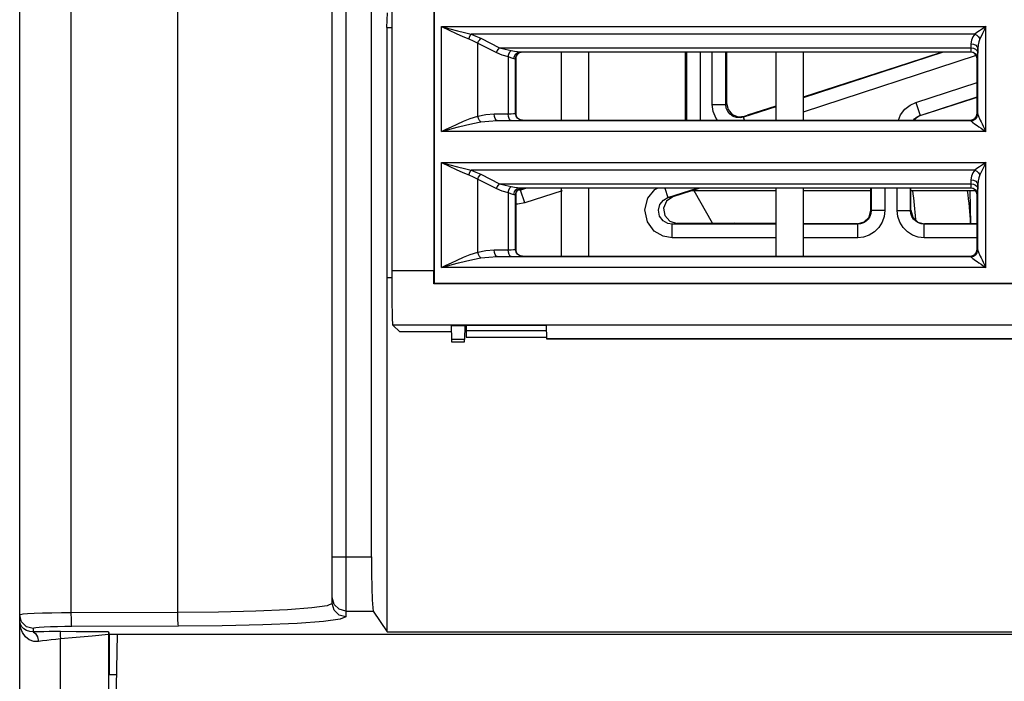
# Model space of a CAD drawing. Header units: millimetres. Extents: x 0 to 450, y 0 to 500.
# Tile 29 of 46: x 183 to 219, y 394 to 418. Entities that reach past the tile are written whole.
import ezdxf

# ---------------------------------------------------------------- set-up
doc = ezdxf.new("R2010")
doc.units = ezdxf.units.MM
doc.header["$LTSCALE"] = 32.592593
doc.layers.get('0').update_dxf_attribs({"linetype": 'CONTINUOUS'})

msp = doc.modelspace()

# ---------------------------------------------------------------- linework, layer by layer
at = {"color": 7, "linetype": 'CONTINUOUS'}
for p, q in [((182.738, 371.517), (182.738, 469.517)), ((184.634, 396.295), (184.634, 469.517)), ((188.552, 396.306), (188.552, 466.017)), ((194.238, 396.646), (194.238, 430.632)), ((196.436, 408.882), (196.436, 430.417)), ((194.738, 429.872), (194.738, 396.147)), ((195.68, 398.358), (195.68, 429.892)), ((197.967, 429.838), (197.967, 408.882)), ((197.988, 429.817), (197.988, 408.417)), ((196.238, 417.823), (196.263, 418.358)), ((196.238, 417.823), (196.238, 408.617)), ((196.238, 417.823), (196.436, 417.823)), ((198.258, 413.996), (198.258, 417.858)), ((198.258, 417.858), (198.541, 417.722)), ((198.258, 417.858), (218.281, 417.858)), ((198.258, 417.858), (198.564, 417.774)), ((198.541, 417.722), (198.8, 417.6)), ((198.564, 417.774), (198.845, 417.699)), ((198.845, 417.699), (199.104, 417.634)), ((199.104, 417.634), (199.342, 417.578)), ((217.951, 417.635), (217.868, 417.578)), ((218.047, 417.701), (217.951, 417.635)), ((218.157, 417.775), (218.047, 417.701)), ((218.214, 417.724), (218.153, 417.603)), ((218.281, 417.858), (218.157, 417.775)), ((218.281, 417.858), (218.214, 417.724)), ((218.281, 413.996), (218.281, 417.858)), ((198.8, 417.6), (199.039, 417.493)), ((199.039, 417.493), (199.259, 417.403)), ((199.259, 417.403), (199.283, 417.468)), ((199.259, 417.403), (199.425, 417.332)), ((199.283, 417.468), (199.312, 417.528)), ((199.312, 417.528), (199.342, 417.578)), ((199.342, 417.578), (199.522, 417.507)), ((217.868, 417.578), (199.342, 417.578)), ((199.425, 417.332), (199.59, 417.248)), ((199.522, 417.507), (199.701, 417.424)), ((199.59, 417.248), (199.621, 417.314)), ((199.621, 417.314), (199.659, 417.374)), ((199.659, 417.374), (199.701, 417.424)), ((199.701, 417.424), (200.387, 417.077)), ((217.75, 417.353), (217.731, 417.218)), ((217.797, 417.474), (217.75, 417.353)), ((217.868, 417.578), (217.797, 417.474)), ((217.868, 417.578), (217.943, 417.534)), ((217.943, 417.534), (218.009, 417.473)), ((218.017, 417.299), (217.991, 417.178)), ((218.009, 417.473), (218.056, 417.403)), ((218.056, 417.403), (218.017, 417.299)), ((218.101, 417.496), (218.056, 417.403)), ((218.153, 417.603), (218.101, 417.496)), ((199.59, 414.566), (199.59, 417.248)), ((199.59, 417.248), (200.276, 416.902)), ((200.276, 416.902), (200.308, 416.968)), ((200.276, 416.902), (200.48, 416.816)), ((200.308, 416.968), (200.346, 417.028)), ((200.346, 417.028), (200.387, 417.077)), ((200.387, 417.077), (217.729, 417.077)), ((200.387, 417.077), (200.591, 417.02)), ((200.591, 417.02), (200.816, 416.976)), ((200.731, 416.844), (200.77, 416.923)), ((200.77, 416.923), (200.816, 416.976)), ((200.816, 416.976), (200.944, 416.955)), ((200.944, 416.955), (201.055, 416.936)), ((200.986, 416.854), (201.056, 416.908)), ((201.055, 416.936), (201.14, 416.928)), ((201.056, 416.908), (201.14, 416.928)), ((201.056, 416.849), (201.137, 416.903)), ((201.142, 416.898), (201.099, 416.874)), ((201.137, 416.903), (201.233, 416.922)), ((201.14, 416.928), (217.72, 416.928)), ((201.14, 416.928), (201.208, 416.925)), ((201.189, 416.912), (201.142, 416.898)), ((201.238, 416.917), (201.189, 416.912)), ((201.208, 416.925), (201.233, 416.922)), ((201.233, 416.922), (201.238, 416.917)), ((217.708, 416.917), (201.238, 416.917)), ((202.658, 416.917), (202.658, 414.417)), ((203.658, 416.917), (203.658, 414.417)), ((207.236, 414.417), (207.236, 416.917)), ((207.265, 416.917), (207.265, 414.417)), ((207.764, 416.917), (207.764, 414.417)), ((208.212, 414.996), (208.212, 416.917)), ((208.712, 414.996), (208.712, 416.917)), ((208.74, 416.917), (208.74, 415.035)), ((210.558, 416.917), (210.558, 414.417)), ((216.71, 416.917), (211.558, 415.236)), ((211.558, 416.917), (211.558, 414.417)), ((216.674, 416.917), (215.397, 416.498)), ((217.72, 416.928), (217.708, 416.917)), ((217.757, 416.912), (217.708, 416.917)), ((217.721, 416.933), (217.72, 416.928)), ((217.72, 416.928), (217.815, 416.909)), ((217.723, 416.946), (217.721, 416.933)), ((217.724, 416.968), (217.723, 416.946)), ((217.726, 416.999), (217.724, 416.968)), ((217.727, 417.036), (217.726, 416.999)), ((217.729, 417.077), (217.727, 417.036)), ((217.731, 417.218), (217.729, 417.077)), ((217.729, 417.077), (217.824, 417.063)), ((217.731, 417.218), (217.826, 417.204)), ((217.804, 416.898), (217.757, 416.912)), ((217.847, 416.875), (217.804, 416.898)), ((217.815, 416.909), (217.896, 416.855)), ((217.824, 417.063), (217.904, 417.025)), ((217.826, 417.204), (217.907, 417.166)), ((217.904, 417.025), (217.959, 416.969)), ((217.907, 417.166), (217.961, 417.109)), ((217.959, 416.969), (217.979, 416.902)), ((217.961, 417.109), (217.981, 417.042)), ((217.979, 416.902), (217.977, 416.84)), ((217.981, 417.042), (217.979, 416.902)), ((217.991, 417.178), (217.981, 417.042)), ((217.981, 414.636), (217.981, 417.042)), ((200.48, 416.816), (200.705, 416.751)), ((200.705, 416.751), (200.731, 416.844)), ((200.705, 416.751), (200.705, 414.65)), ((200.705, 416.751), (200.79, 416.718)), ((200.79, 416.718), (200.864, 416.69)), ((200.864, 416.69), (200.921, 416.678)), ((200.921, 416.678), (200.938, 416.773)), ((200.921, 416.678), (200.966, 416.675)), ((200.938, 416.773), (200.986, 416.854)), ((200.966, 416.675), (200.983, 416.672)), ((200.983, 416.672), (201.002, 416.768)), ((200.983, 414.662), (200.983, 416.672)), ((200.983, 416.672), (200.988, 416.667)), ((200.993, 416.715), (200.988, 416.667)), ((200.988, 416.667), (200.988, 414.667)), ((201.007, 416.762), (200.993, 416.715)), ((201.002, 416.768), (201.056, 416.849)), ((201.03, 416.805), (201.007, 416.762)), ((201.061, 416.843), (201.03, 416.805)), ((201.099, 416.874), (201.061, 416.843)), ((217.919, 416.786), (211.558, 414.71)), ((217.885, 416.844), (217.847, 416.875)), ((217.916, 416.806), (217.885, 416.844)), ((217.896, 416.855), (217.95, 416.774)), ((217.939, 416.763), (217.916, 416.806)), ((217.953, 416.716), (217.939, 416.763)), ((217.95, 416.774), (217.97, 416.678)), ((217.958, 416.667), (217.953, 416.716)), ((217.97, 416.678), (217.958, 416.667)), ((217.958, 414.667), (217.958, 416.667)), ((217.971, 416.685), (217.97, 416.678)), ((217.973, 416.705), (217.971, 416.685)), ((217.974, 416.739), (217.973, 416.705)), ((217.976, 416.785), (217.974, 416.739)), ((217.977, 416.84), (217.976, 416.785)), ((215.397, 416.498), (212.398, 415.525)), ((212.398, 415.525), (211.558, 415.256)), ((215.702, 415.065), (217.958, 415.802)), ((215.857, 414.59), (217.958, 415.276)), ((215.867, 414.583), (217.809, 415.214)), ((217.809, 415.214), (217.958, 415.262)), ((208.249, 414.727), (208.212, 414.996)), ((208.212, 414.996), (208.712, 414.996)), ((208.358, 414.476), (208.249, 414.727)), ((208.712, 414.996), (208.74, 415.035)), ((208.73, 414.861), (208.712, 414.996)), ((208.785, 414.736), (208.73, 414.861)), ((208.74, 415.035), (208.796, 414.806)), ((208.87, 414.631), (208.785, 414.736)), ((208.796, 414.806), (208.953, 414.626)), ((210.558, 414.91), (209.367, 414.521)), ((210.558, 414.934), (209.506, 414.596)), ((215.141, 414.606), (215.296, 414.813)), ((215.296, 414.813), (215.494, 414.97)), ((215.494, 414.97), (215.702, 415.065)), ((215.702, 415.065), (215.857, 414.59)), ((198.835, 414.27), (199.064, 414.372)), ((199.064, 414.372), (199.314, 414.473)), ((199.314, 414.473), (199.59, 414.566)), ((199.59, 414.566), (199.88, 414.624)), ((199.617, 414.477), (199.59, 414.566)), ((199.656, 414.4), (199.617, 414.477)), ((199.701, 414.347), (199.656, 414.4)), ((199.701, 414.347), (199.991, 414.382)), ((199.88, 414.624), (200.196, 414.646)), ((199.991, 414.382), (200.308, 414.396)), ((200.196, 414.646), (200.705, 414.65)), ((200.205, 414.551), (200.196, 414.646)), ((200.23, 414.47), (200.205, 414.551)), ((200.265, 414.416), (200.23, 414.47)), ((200.308, 414.396), (200.265, 414.416)), ((200.308, 414.396), (200.816, 414.4)), ((200.308, 414.396), (217.729, 414.396)), ((200.705, 414.65), (200.818, 414.652)), ((200.714, 414.555), (200.705, 414.65)), ((200.738, 414.475), (200.714, 414.555)), ((200.774, 414.42), (200.738, 414.475)), ((200.816, 414.4), (200.774, 414.42)), ((200.816, 414.4), (200.985, 414.402)), ((200.818, 414.652), (200.906, 414.655)), ((200.906, 414.655), (200.962, 414.658)), ((200.962, 414.658), (200.983, 414.662)), ((200.983, 414.662), (200.988, 414.667)), ((201.002, 414.566), (200.983, 414.662)), ((200.985, 414.402), (201.117, 414.405)), ((200.988, 414.667), (200.993, 414.618)), ((200.993, 414.618), (201.007, 414.571)), ((201.056, 414.485), (201.002, 414.566)), ((201.007, 414.571), (201.03, 414.528)), ((201.03, 414.528), (201.062, 414.49)), ((201.137, 414.431), (201.056, 414.485)), ((201.062, 414.49), (201.099, 414.459)), ((201.099, 414.459), (201.143, 414.436)), ((201.117, 414.405), (201.201, 414.408)), ((201.233, 414.412), (201.137, 414.431)), ((201.143, 414.436), (201.189, 414.421)), ((201.189, 414.421), (201.238, 414.417)), ((201.201, 414.408), (201.233, 414.412)), ((201.233, 414.412), (201.238, 414.417)), ((201.238, 414.417), (217.708, 414.417)), ((208.406, 414.417), (208.358, 414.476)), ((208.979, 414.554), (208.87, 414.631)), ((208.953, 414.626), (209.166, 414.541)), ((209.106, 414.508), (208.979, 414.554)), ((209.239, 414.497), (209.106, 414.508)), ((209.166, 414.541), (209.395, 414.56)), ((209.367, 414.521), (209.239, 414.497)), ((209.367, 414.521), (209.395, 414.56)), ((209.401, 414.417), (209.367, 414.521)), ((209.395, 414.56), (209.506, 414.596)), ((215.065, 414.417), (215.141, 414.606)), ((215.619, 414.417), (215.654, 414.464)), ((215.687, 414.479), (215.642, 414.417)), ((215.654, 414.464), (215.753, 414.542)), ((215.867, 414.583), (215.687, 414.479)), ((215.753, 414.542), (215.857, 414.59)), ((215.867, 414.583), (215.857, 414.59)), ((217.708, 414.417), (217.757, 414.421)), ((217.708, 414.417), (217.729, 414.396)), ((217.729, 414.396), (217.825, 414.415)), ((217.729, 414.396), (217.73, 414.394)), ((217.73, 414.394), (217.731, 414.39)), ((217.731, 414.39), (217.827, 414.409)), ((217.731, 414.39), (217.736, 414.381)), ((217.736, 414.381), (217.75, 414.366)), ((217.75, 414.366), (217.773, 414.347)), ((217.757, 414.421), (217.804, 414.436)), ((217.804, 414.436), (217.847, 414.459)), ((217.825, 414.415), (217.906, 414.469)), ((217.827, 414.409), (217.908, 414.462)), ((217.847, 414.459), (217.885, 414.49)), ((217.885, 414.49), (217.916, 414.528)), ((217.906, 414.469), (217.96, 414.55)), ((217.908, 414.462), (217.962, 414.542)), ((217.916, 414.528), (217.939, 414.571)), ((217.939, 414.571), (217.953, 414.618)), ((217.953, 414.618), (217.958, 414.667)), ((217.958, 414.667), (217.979, 414.646)), ((217.96, 414.55), (217.979, 414.646)), ((217.962, 414.542), (217.981, 414.636)), ((217.979, 414.646), (217.98, 414.643)), ((217.98, 414.643), (217.981, 414.636)), ((217.981, 414.636), (217.984, 414.621)), ((217.984, 414.621), (217.992, 414.598)), ((217.992, 414.598), (218.004, 414.566)), ((218.004, 414.566), (218.022, 414.526)), ((218.022, 414.526), (218.044, 414.477)), ((218.044, 414.477), (218.071, 414.419)), ((218.071, 414.419), (218.104, 414.351)), ((198.258, 413.996), (198.43, 414.079)), ((198.258, 413.996), (198.444, 414.047)), ((218.281, 413.996), (198.258, 413.996)), ((198.43, 414.079), (198.623, 414.171)), ((198.444, 414.047), (198.653, 414.104)), ((198.623, 414.171), (198.835, 414.27)), ((198.653, 414.104), (198.883, 414.165)), ((198.883, 414.165), (199.132, 414.227)), ((199.132, 414.227), (199.402, 414.289)), ((199.402, 414.289), (199.701, 414.347)), ((217.773, 414.347), (217.805, 414.322)), ((217.805, 414.322), (217.846, 414.292)), ((217.846, 414.292), (217.897, 414.256)), ((217.897, 414.256), (217.956, 414.215)), ((217.956, 414.215), (218.025, 414.168)), ((218.025, 414.168), (218.101, 414.116)), ((218.101, 414.116), (218.186, 414.059)), ((218.104, 414.351), (218.141, 414.276)), ((218.141, 414.276), (218.183, 414.192)), ((218.183, 414.192), (218.229, 414.098)), ((218.186, 414.059), (218.281, 413.996)), ((218.229, 414.098), (218.281, 413.996)), ((198.258, 408.996), (198.258, 412.858)), ((198.258, 412.858), (198.541, 412.722)), ((198.258, 412.858), (218.281, 412.858)), ((198.258, 412.858), (198.564, 412.774)), ((198.541, 412.722), (198.8, 412.6)), ((198.564, 412.774), (198.845, 412.699)), ((198.8, 412.6), (199.039, 412.493)), ((198.845, 412.699), (199.104, 412.634)), ((199.104, 412.634), (199.342, 412.578)), ((199.312, 412.528), (199.342, 412.578)), ((199.342, 412.578), (199.522, 412.507)), ((217.868, 412.578), (199.342, 412.578)), ((217.868, 412.578), (217.797, 412.474)), ((217.951, 412.635), (217.868, 412.578)), ((217.868, 412.578), (217.943, 412.534)), ((218.047, 412.701), (217.951, 412.635)), ((218.157, 412.775), (218.047, 412.701)), ((218.153, 412.603), (218.101, 412.496)), ((218.214, 412.724), (218.153, 412.603)), ((218.281, 412.858), (218.157, 412.775)), ((218.281, 412.858), (218.214, 412.724)), ((218.281, 408.996), (218.281, 412.858)), ((199.039, 412.493), (199.259, 412.403)), ((199.259, 412.403), (199.283, 412.468)), ((199.259, 412.403), (199.425, 412.332)), ((199.283, 412.468), (199.312, 412.528)), ((199.425, 412.332), (199.59, 412.248)), ((199.522, 412.507), (199.701, 412.424)), ((199.59, 412.248), (199.621, 412.314)), ((199.59, 409.566), (199.59, 412.248)), ((199.59, 412.248), (200.276, 411.902)), ((199.621, 412.314), (199.659, 412.374)), ((199.659, 412.374), (199.701, 412.424)), ((199.701, 412.424), (200.387, 412.077)), ((217.731, 412.218), (217.729, 412.077)), ((217.75, 412.353), (217.731, 412.218)), ((217.731, 412.218), (217.826, 412.204)), ((217.797, 412.474), (217.75, 412.353)), ((217.826, 412.204), (217.907, 412.166)), ((217.943, 412.534), (218.009, 412.473)), ((218.017, 412.299), (217.991, 412.178)), ((218.009, 412.473), (218.056, 412.403)), ((218.056, 412.403), (218.017, 412.299)), ((218.101, 412.496), (218.056, 412.403)), ((200.276, 411.902), (200.308, 411.968)), ((200.276, 411.902), (200.48, 411.816)), ((200.308, 411.968), (200.346, 412.028)), ((200.346, 412.028), (200.387, 412.077)), ((200.387, 412.077), (217.729, 412.077)), ((200.387, 412.077), (200.591, 412.02)), ((200.591, 412.02), (200.816, 411.976)), ((200.705, 411.751), (200.731, 411.844)), ((200.731, 411.844), (200.77, 411.923)), ((200.77, 411.923), (200.816, 411.976)), ((200.816, 411.976), (200.944, 411.955)), ((200.938, 411.773), (200.986, 411.854)), ((200.944, 411.955), (201.055, 411.936)), ((200.986, 411.854), (201.056, 411.908)), ((201.002, 411.768), (201.056, 411.849)), ((201.061, 411.843), (201.03, 411.805)), ((201.167, 411.846), (201.036, 411.822)), ((201.055, 411.936), (201.14, 411.928)), ((201.056, 411.908), (201.14, 411.928)), ((201.056, 411.849), (201.137, 411.903)), ((201.099, 411.874), (201.061, 411.843)), ((201.142, 411.898), (201.099, 411.874)), ((201.107, 411.879), (201.196, 411.886)), ((201.137, 411.903), (201.233, 411.922)), ((201.14, 411.928), (217.72, 411.928)), ((201.14, 411.928), (201.208, 411.925)), ((201.189, 411.912), (201.142, 411.898)), ((201.384, 411.917), (201.167, 411.846)), ((201.196, 411.886), (201.167, 411.846)), ((201.322, 411.371), (201.167, 411.846)), ((201.238, 411.917), (201.189, 411.912)), ((201.196, 411.886), (201.291, 411.917)), ((201.208, 411.925), (201.233, 411.922)), ((201.233, 411.922), (201.238, 411.917)), ((217.708, 411.917), (201.238, 411.917)), ((202.658, 411.917), (202.658, 409.417)), ((203.658, 411.917), (203.658, 409.417)), ((205.845, 411.54), (206.106, 411.864)), ((206.106, 411.864), (206.203, 411.917)), ((206.471, 411.917), (206.586, 411.566)), ((206.586, 411.566), (207.662, 411.917)), ((207.755, 411.917), (206.768, 411.594)), ((210.558, 411.917), (210.558, 409.417)), ((211.558, 411.917), (211.558, 409.417)), ((214.053, 411.102), (214.053, 411.917)), ((214.065, 411.917), (214.065, 411.09)), ((214.564, 411.917), (214.564, 411.09)), ((215.012, 411.09), (215.012, 411.917)), ((215.512, 411.09), (215.512, 411.917)), ((215.522, 411.101), (215.522, 411.917)), ((217.72, 411.928), (217.708, 411.917)), ((217.757, 411.912), (217.708, 411.917)), ((217.721, 411.933), (217.72, 411.928)), ((217.72, 411.928), (217.815, 411.909)), ((217.723, 411.946), (217.721, 411.933)), ((217.724, 411.968), (217.723, 411.946)), ((217.726, 411.999), (217.724, 411.968)), ((217.727, 412.036), (217.726, 411.999)), ((217.729, 412.077), (217.727, 412.036)), ((217.729, 412.077), (217.824, 412.063)), ((217.804, 411.898), (217.757, 411.912)), ((217.847, 411.875), (217.804, 411.898)), ((217.815, 411.909), (217.896, 411.855)), ((217.824, 412.063), (217.904, 412.025)), ((217.885, 411.844), (217.847, 411.875)), ((217.916, 411.806), (217.885, 411.844)), ((217.896, 411.855), (217.95, 411.774)), ((217.904, 412.025), (217.959, 411.969)), ((217.907, 412.166), (217.961, 412.109)), ((217.959, 411.969), (217.979, 411.902)), ((217.961, 412.109), (217.981, 412.042)), ((217.977, 411.84), (217.976, 411.785)), ((217.979, 411.902), (217.977, 411.84)), ((217.981, 412.042), (217.979, 411.902)), ((217.991, 412.178), (217.981, 412.042)), ((217.981, 409.636), (217.981, 412.042)), ((200.48, 411.816), (200.705, 411.751)), ((200.705, 411.751), (200.705, 409.65)), ((200.705, 411.751), (200.79, 411.718)), ((200.79, 411.718), (200.864, 411.69)), ((200.864, 411.69), (200.921, 411.678)), ((200.921, 411.678), (200.938, 411.773)), ((200.921, 411.678), (200.966, 411.675)), ((200.966, 411.675), (200.983, 411.672)), ((200.983, 411.672), (201.002, 411.768)), ((200.983, 409.662), (200.983, 411.672)), ((200.983, 411.672), (200.988, 411.667)), ((200.993, 411.715), (200.988, 411.667)), ((200.988, 411.667), (200.988, 409.667)), ((201.007, 411.762), (200.993, 411.715)), ((201.03, 411.805), (201.007, 411.762)), ((202.691, 411.817), (201.322, 411.371)), ((205.737, 411.111), (205.845, 411.54)), ((206.289, 411.315), (206.422, 411.477)), ((206.422, 411.477), (206.586, 411.566)), ((206.768, 411.594), (206.533, 411.434)), ((206.586, 411.566), (206.768, 411.594)), ((210.559, 411.817), (207.449, 411.817)), ((208.221, 410.623), (207.547, 411.817)), ((214.053, 411.817), (211.558, 411.817)), ((217.907, 411.817), (215.522, 411.817)), ((217.725, 410.603), (217.703, 411.817)), ((217.939, 411.763), (217.916, 411.806)), ((217.953, 411.716), (217.939, 411.763)), ((217.95, 411.774), (217.97, 411.678)), ((217.958, 411.667), (217.953, 411.716)), ((217.97, 411.678), (217.958, 411.667)), ((217.958, 409.667), (217.958, 411.667)), ((217.971, 411.685), (217.97, 411.678)), ((217.973, 411.705), (217.971, 411.685)), ((217.974, 411.739), (217.973, 411.705)), ((217.976, 411.785), (217.974, 411.739)), ((201.06, 411.323), (200.959, 411.331)), ((201.322, 411.371), (201.06, 411.323)), ((205.828, 410.674), (205.737, 411.111)), ((206.234, 411.1), (206.289, 411.315)), ((206.279, 410.882), (206.234, 411.1)), ((206.533, 411.434), (206.425, 411.179)), ((206.425, 411.179), (206.468, 410.908)), ((213.986, 410.852), (214.053, 411.102)), ((214.053, 411.102), (214.065, 411.09)), ((215.512, 411.09), (215.522, 411.101)), ((215.522, 411.101), (215.589, 410.851)), ((206.408, 410.712), (206.279, 410.882)), ((206.468, 410.908), (206.651, 410.699)), ((213.803, 410.67), (213.986, 410.852)), ((213.955, 410.777), (213.874, 410.697)), ((214.016, 410.874), (213.955, 410.777)), ((214.052, 410.98), (214.016, 410.874)), ((214.065, 411.09), (214.052, 410.98)), ((214.564, 411.09), (214.065, 411.09)), ((214.54, 410.871), (214.466, 410.658)), ((214.564, 411.09), (214.54, 410.871)), ((215.036, 410.871), (215.012, 411.09)), ((215.012, 411.09), (215.512, 411.09)), ((215.11, 410.658), (215.036, 410.871)), ((215.524, 410.98), (215.512, 411.09)), ((215.561, 410.874), (215.524, 410.98)), ((215.622, 410.777), (215.561, 410.874)), ((215.589, 410.851), (215.772, 410.668)), ((215.703, 410.697), (215.622, 410.777)), ((206.082, 410.335), (205.828, 410.674)), ((206.575, 410.618), (206.408, 410.712)), ((206.741, 410.59), (206.575, 410.618)), ((206.651, 410.699), (206.924, 410.619)), ((206.741, 410.59), (206.924, 410.619)), ((206.741, 410.09), (206.741, 410.59)), ((210.558, 410.59), (206.741, 410.59)), ((206.924, 410.623), (209.047, 410.623)), ((210.558, 410.613), (209.047, 410.623)), ((212.019, 410.607), (211.558, 410.609)), ((213.565, 410.59), (211.558, 410.59)), ((213.552, 410.603), (212.019, 410.607)), ((213.552, 410.603), (213.803, 410.67)), ((213.552, 410.603), (213.565, 410.59)), ((213.674, 410.602), (213.565, 410.59)), ((213.565, 410.09), (213.565, 410.59)), ((213.778, 410.638), (213.674, 410.602)), ((213.874, 410.697), (213.778, 410.638)), ((214.345, 410.465), (214.182, 410.304)), ((214.466, 410.658), (214.345, 410.465)), ((215.232, 410.465), (215.11, 410.658)), ((215.394, 410.304), (215.232, 410.465)), ((215.798, 410.638), (215.703, 410.697)), ((215.772, 410.668), (216.022, 410.601)), ((215.903, 410.602), (215.798, 410.638)), ((216.012, 410.59), (215.903, 410.602)), ((216.012, 410.59), (216.022, 410.601)), ((216.012, 410.09), (216.012, 410.59)), ((217.958, 410.59), (216.012, 410.59)), ((217.958, 410.604), (216.022, 410.601)), ((206.412, 410.145), (206.082, 410.335)), ((206.741, 410.09), (206.412, 410.145)), ((210.558, 410.09), (206.741, 410.09)), ((213.565, 410.09), (211.558, 410.09)), ((213.783, 410.115), (213.565, 410.09)), ((213.991, 410.186), (213.783, 410.115)), ((214.182, 410.304), (213.991, 410.186)), ((215.585, 410.186), (215.394, 410.304)), ((215.794, 410.115), (215.585, 410.186)), ((216.012, 410.09), (215.794, 410.115)), ((217.958, 410.09), (216.012, 410.09)), ((200.196, 409.646), (200.705, 409.65)), ((200.705, 409.65), (200.818, 409.652)), ((200.714, 409.555), (200.705, 409.65)), ((200.818, 409.652), (200.906, 409.655)), ((200.906, 409.655), (200.962, 409.658)), ((200.962, 409.658), (200.983, 409.662)), ((200.983, 409.662), (200.988, 409.667)), ((201.002, 409.566), (200.983, 409.662)), ((200.988, 409.667), (200.993, 409.618)), ((217.953, 409.618), (217.958, 409.667)), ((217.958, 409.667), (217.979, 409.646)), ((198.835, 409.27), (199.064, 409.372)), ((199.064, 409.372), (199.314, 409.473)), ((199.132, 409.227), (199.402, 409.289)), ((199.314, 409.473), (199.59, 409.566)), ((199.402, 409.289), (199.701, 409.347)), ((199.59, 409.566), (199.88, 409.624)), ((199.617, 409.477), (199.59, 409.566)), ((199.656, 409.4), (199.617, 409.477)), ((199.701, 409.347), (199.656, 409.4)), ((199.701, 409.347), (199.991, 409.382)), ((199.88, 409.624), (200.196, 409.646)), ((199.991, 409.382), (200.308, 409.396)), ((200.205, 409.551), (200.196, 409.646)), ((200.23, 409.47), (200.205, 409.551)), ((200.265, 409.416), (200.23, 409.47)), ((200.308, 409.396), (200.265, 409.416)), ((200.308, 409.396), (200.816, 409.4)), ((200.308, 409.396), (217.729, 409.396)), ((200.738, 409.475), (200.714, 409.555)), ((200.774, 409.42), (200.738, 409.475)), ((200.816, 409.4), (200.774, 409.42)), ((200.816, 409.4), (200.985, 409.402)), ((200.985, 409.402), (201.117, 409.405)), ((200.993, 409.618), (201.007, 409.571)), ((201.056, 409.485), (201.002, 409.566)), ((201.007, 409.571), (201.03, 409.528)), ((201.03, 409.528), (201.062, 409.49)), ((201.137, 409.431), (201.056, 409.485)), ((201.062, 409.49), (201.099, 409.459)), ((201.099, 409.459), (201.143, 409.436)), ((201.117, 409.405), (201.201, 409.408)), ((201.233, 409.412), (201.137, 409.431)), ((201.143, 409.436), (201.189, 409.421)), ((201.189, 409.421), (201.238, 409.417)), ((201.201, 409.408), (201.233, 409.412)), ((201.233, 409.412), (201.238, 409.417)), ((201.238, 409.417), (217.708, 409.417)), ((217.708, 409.417), (217.757, 409.421)), ((217.708, 409.417), (217.729, 409.396)), ((217.729, 409.396), (217.825, 409.415)), ((217.729, 409.396), (217.73, 409.394)), ((217.73, 409.394), (217.731, 409.39)), ((217.731, 409.39), (217.827, 409.409)), ((217.731, 409.39), (217.736, 409.381)), ((217.736, 409.381), (217.75, 409.366)), ((217.75, 409.366), (217.773, 409.347)), ((217.757, 409.421), (217.804, 409.436)), ((217.773, 409.347), (217.805, 409.322)), ((217.804, 409.436), (217.847, 409.459)), ((217.805, 409.322), (217.846, 409.292)), ((217.825, 409.415), (217.906, 409.469)), ((217.827, 409.409), (217.908, 409.462)), ((217.846, 409.292), (217.897, 409.256)), ((217.847, 409.459), (217.885, 409.49)), ((217.885, 409.49), (217.916, 409.528)), ((217.906, 409.469), (217.96, 409.55)), ((217.908, 409.462), (217.962, 409.542)), ((217.916, 409.528), (217.939, 409.571)), ((217.939, 409.571), (217.953, 409.618)), ((217.96, 409.55), (217.979, 409.646)), ((217.962, 409.542), (217.981, 409.636)), ((217.979, 409.646), (217.98, 409.643)), ((217.98, 409.643), (217.981, 409.636)), ((217.981, 409.636), (217.984, 409.621)), ((217.984, 409.621), (217.992, 409.598)), ((217.992, 409.598), (218.004, 409.566)), ((218.004, 409.566), (218.022, 409.526)), ((218.022, 409.526), (218.044, 409.477)), ((218.044, 409.477), (218.071, 409.419)), ((218.071, 409.419), (218.104, 409.351)), ((218.104, 409.351), (218.141, 409.276)), ((198.258, 408.996), (198.43, 409.079)), ((198.258, 408.996), (198.444, 409.047)), ((218.281, 408.996), (198.258, 408.996)), ((198.43, 409.079), (198.623, 409.171)), ((198.444, 409.047), (198.653, 409.104)), ((198.623, 409.171), (198.835, 409.27)), ((198.653, 409.104), (198.883, 409.165)), ((198.883, 409.165), (199.132, 409.227)), ((217.897, 409.256), (217.956, 409.215)), ((217.956, 409.215), (218.025, 409.168)), ((218.025, 409.168), (218.101, 409.116)), ((218.101, 409.116), (218.186, 409.059)), ((218.141, 409.276), (218.183, 409.192)), ((218.183, 409.192), (218.229, 409.098)), ((218.186, 409.059), (218.281, 408.996)), ((218.229, 409.098), (218.281, 408.996)), ((196.436, 408.617), (196.238, 408.617)), ((196.256, 395.595), (196.256, 408.617)), ((196.437, 408.447), (196.436, 408.882)), ((196.436, 408.882), (197.967, 408.882)), ((197.968, 408.634), (197.967, 408.882)), ((197.97, 408.399), (197.968, 408.634)), ((196.439, 408.023), (196.437, 408.447)), ((197.97, 408.399), (197.988, 408.417)), ((242.454, 408.399), (197.97, 408.399)), ((197.988, 408.417), (242.46, 408.417)), ((196.443, 407.645), (196.439, 408.023)), ((196.449, 407.333), (196.443, 407.645)), ((196.455, 407.091), (196.449, 407.333)), ((196.463, 406.938), (196.455, 407.091)), ((196.47, 406.882), (196.463, 406.938)), ((196.718, 406.635), (196.47, 406.882)), ((252.506, 406.882), (196.47, 406.882)), ((198.608, 406.85), (198.617, 406.35)), ((199.108, 406.85), (198.608, 406.85)), ((199.108, 406.85), (199.1, 406.35)), ((199.161, 406.867), (199.161, 406.435)), ((202.108, 406.867), (199.161, 406.867)), ((202.108, 406.877), (202.117, 406.376)), ((242.108, 406.877), (202.108, 406.877)), ((198.612, 406.635), (196.718, 406.635)), ((199.161, 406.635), (199.104, 406.635)), ((202.112, 406.667), (199.161, 406.667)), ((199.161, 406.435), (202.116, 406.435)), ((198.617, 406.35), (198.617, 406.263)), ((199.1, 406.35), (198.617, 406.35)), ((198.617, 406.263), (199.1, 406.263)), ((199.1, 406.263), (199.1, 406.35)), ((242.1, 406.376), (202.117, 406.376)), ((202.117, 406.368), (242.1, 406.368)), ((194.238, 398.358), (195.68, 398.358)), ((195.68, 398.358), (195.683, 397.76)), ((195.683, 397.76), (195.692, 397.217)), ((195.692, 397.217), (195.706, 396.779)), ((194.238, 396.646), (194.045, 396.56)), ((194.305, 396.61), (194.238, 396.86)), ((194.305, 396.397), (194.238, 396.646)), ((194.488, 396.428), (194.305, 396.61)), ((195.706, 396.779), (195.725, 396.484)), ((183.028, 396.258), (182.859, 396.244)), ((183.271, 396.27), (183.028, 396.258)), ((183.576, 396.281), (183.271, 396.27)), ((183.921, 396.289), (183.576, 396.281)), ((184.282, 396.293), (183.921, 396.289)), ((184.634, 396.295), (184.282, 396.293)), ((188.552, 396.306), (184.634, 396.295)), ((184.638, 396.053), (184.634, 396.295)), ((190.048, 396.322), (188.552, 396.306)), ((188.556, 396.064), (188.552, 396.306)), ((191.422, 396.358), (190.048, 396.322)), ((192.588, 396.412), (191.422, 396.358)), ((193.48, 396.481), (192.588, 396.412)), ((194.045, 396.56), (193.48, 396.481)), ((194.488, 396.214), (194.305, 396.397)), ((194.738, 396.361), (194.488, 396.428)), ((194.738, 396.361), (195.746, 396.361)), ((195.725, 396.484), (195.746, 396.361)), ((195.746, 396.361), (196.256, 395.595)), ((182.766, 396.23), (182.738, 396.217)), ((182.805, 395.967), (182.738, 396.217)), ((182.744, 395.953), (182.738, 396.017)), ((182.747, 395.881), (182.738, 396.017)), ((182.765, 395.878), (182.744, 395.953)), ((182.859, 396.244), (182.766, 396.23)), ((182.988, 395.784), (182.805, 395.967)), ((184.647, 395.871), (184.638, 396.053)), ((188.566, 395.882), (188.556, 396.064)), ((192.949, 395.912), (191.682, 395.858)), ((193.919, 395.981), (192.949, 395.912)), ((194.531, 396.062), (193.919, 395.981)), ((194.738, 396.147), (194.488, 396.214)), ((194.738, 396.147), (194.531, 396.062)), ((182.778, 395.729), (182.747, 395.881)), ((182.81, 395.796), (182.765, 395.878)), ((182.842, 395.57), (182.778, 395.729)), ((182.885, 395.713), (182.81, 395.796)), ((182.949, 395.42), (182.842, 395.57)), ((182.988, 395.647), (182.885, 395.713)), ((183.238, 395.718), (182.988, 395.784)), ((183.108, 395.607), (182.988, 395.647)), ((183.238, 395.597), (183.108, 395.607)), ((183.259, 395.731), (183.238, 395.718)), ((183.238, 395.718), (183.238, 395.597)), ((183.426, 395.602), (183.238, 395.597)), ((183.238, 395.597), (183.324, 395.545)), ((183.329, 395.744), (183.259, 395.731)), ((183.324, 395.545), (183.393, 395.417)), ((183.456, 395.758), (183.329, 395.744)), ((183.623, 395.606), (183.426, 395.602)), ((183.638, 395.771), (183.456, 395.758)), ((183.826, 395.608), (183.623, 395.606)), ((183.866, 395.781), (183.638, 395.771)), ((184.032, 395.609), (183.826, 395.608)), ((184.125, 395.789), (183.866, 395.781)), ((184.238, 395.609), (184.032, 395.609)), ((184.396, 395.794), (184.125, 395.789)), ((184.238, 395.609), (184.231, 395.568)), ((184.231, 395.568), (184.231, 395.47)), ((184.817, 395.606), (184.238, 395.609)), ((184.66, 395.796), (184.396, 395.794)), ((184.66, 395.796), (184.647, 395.871)), ((188.578, 395.807), (184.66, 395.796)), ((185.405, 395.603), (184.817, 395.606)), ((186.002, 395.6), (185.405, 395.603)), ((186.002, 395.6), (186.002, 395.585)), ((186.002, 395.6), (186.03, 395.517)), ((186.002, 395.585), (186.003, 395.547)), ((186.003, 395.547), (186.003, 395.497)), ((188.578, 395.807), (188.566, 395.882)), ((190.19, 395.822), (188.578, 395.807)), ((191.682, 395.858), (190.19, 395.822)), ((196.256, 395.595), (251.473, 395.595)), ((183.091, 395.308), (182.949, 395.42)), ((183.255, 395.249), (183.091, 395.308)), ((183.428, 395.246), (183.255, 395.249)), ((183.393, 395.417), (183.428, 395.246)), ((183.575, 395.265), (183.428, 395.246)), ((183.732, 395.285), (183.575, 395.265)), ((183.895, 395.304), (183.732, 395.285)), ((184.065, 395.322), (183.895, 395.304)), ((184.238, 395.339), (184.065, 395.322)), ((184.231, 395.47), (184.238, 395.339)), ((184.818, 395.388), (184.238, 395.339)), ((184.238, 390.517), (184.238, 395.339)), ((185.406, 395.442), (184.818, 395.388)), ((186.003, 395.497), (185.406, 395.442)), ((186.003, 395.497), (186.003, 391.017)), ((186.03, 395.517), (186.03, 394.017)), ((186.03, 395.517), (251.447, 395.517)), ((186.326, 395.517), (186.238, 390.517)), ((186.299, 394.017), (186.03, 394.017))]:
    msp.add_line(p, q, dxfattribs=at)
for radius, start, end in [(13.5, 4.0066, 8.5429), (15.5, 2.9098, 7.4353)]:
    msp.add_arc((202.238, 409.817), radius, start, end, dxfattribs=at)

doc.saveas('drawing.dxf')
